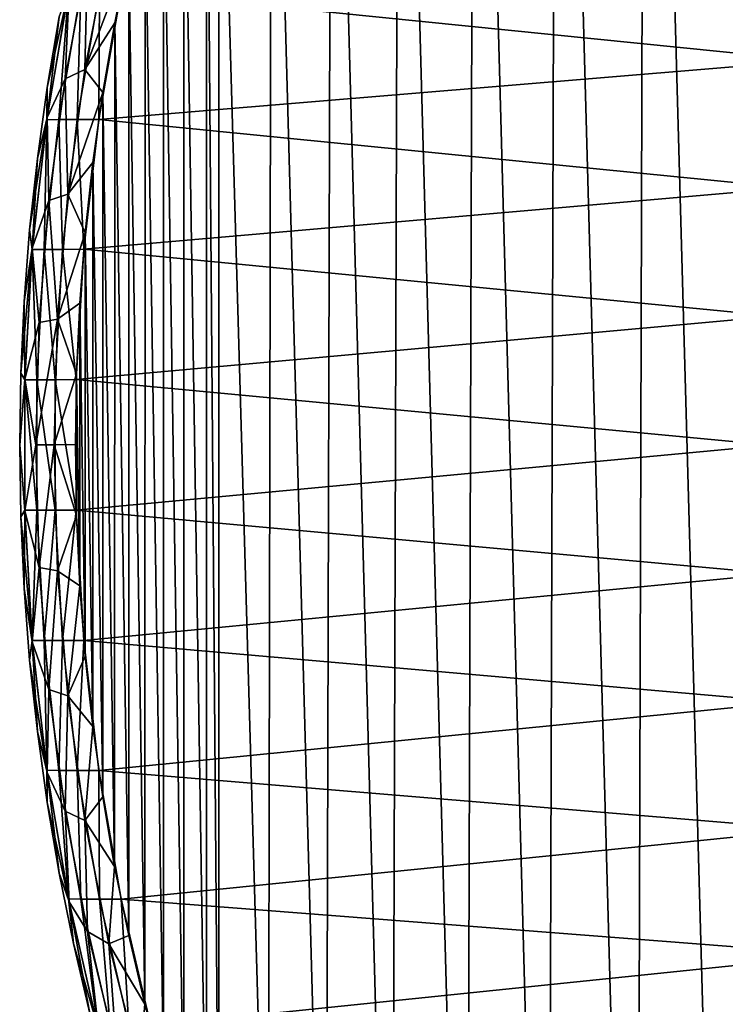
# Model space of a CAD drawing. Header units: millimetres. Extents: x -35.2 to 15.9, y -21 to 21.
# Tile 16 of 57: x -24.5 to -18.2, y -5 to 3.8. Entities that reach past the tile are written whole.
import ezdxf

# ---------------------------------------------------------------- set-up
doc = ezdxf.new("R2010")
doc.units = ezdxf.units.MM
doc.header["$LTSCALE"] = 65.185185
for name, color, linetype in [('23', 7, 'CONTINUOUS'), ('27', 7, 'CONTINUOUS'), ('28', 7, 'CONTINUOUS'), ('44', 7, 'CONTINUOUS'), ('45', 7, 'CONTINUOUS')]:
    doc.layers.add(name, color=color, linetype=linetype)

msp = doc.modelspace()

# ---------------------------------------------------------------- linework, layer by layer
at = {"layer": '23', "linetype": 'Continuous'}
for points in [[(-18.0264, 14.4649, -2.75), (-18.8811, 13.5522, -2.75), (-18.1065, -14.384, -2.75), (-18.0264, 14.4649, -2.75)], [(-18.8811, 13.5522, -2.75), (-19.6796, 12.5885, -2.75), (-18.9597, -13.4622, -2.75), (-18.8811, 13.5522, -2.75)], [(-18.1065, -14.384, -2.75), (-18.8811, 13.5522, -2.75), (-18.9597, -13.4622, -2.75), (-18.1065, -14.384, -2.75)], [(-19.6796, 12.5885, -2.75), (-20.4159, 11.5801, -2.75), (-19.7556, -12.49, -2.75), (-19.6796, 12.5885, -2.75)], [(-18.9597, -13.4622, -2.75), (-19.6796, 12.5885, -2.75), (-19.7556, -12.49, -2.75), (-18.9597, -13.4622, -2.75)], [(-20.4159, 11.5801, -2.75), (-21.0912, 10.5258, -2.75), (-20.4881, -11.4725, -2.75), (-20.4159, 11.5801, -2.75)], [(-19.7556, -12.49, -2.75), (-20.4159, 11.5801, -2.75), (-20.4881, -11.4725, -2.75), (-19.7556, -12.49, -2.75)], [(-21.0912, 10.5258, -2.75), (-21.6991, 9.4361, -2.75), (-21.1579, -10.4106, -2.75), (-21.0912, 10.5258, -2.75)], [(-20.4881, -11.4725, -2.75), (-21.0912, 10.5258, -2.75), (-21.1579, -10.4106, -2.75), (-20.4881, -11.4725, -2.75)], [(-21.6991, 9.4361, -2.75), (-22.2393, 8.3113, -2.75), (-21.7519, -9.3364, -2.75), (-21.6991, 9.4361, -2.75)], [(-21.1579, -10.4106, -2.75), (-21.6991, 9.4361, -2.75), (-21.7519, -9.3364, -2.75), (-21.1579, -10.4106, -2.75)], [(-22.2393, 8.3113, -2.75), (-22.7127, 7.15, -2.75), (-22.2696, -8.2509, -2.75), (-22.2393, 8.3113, -2.75)], [(-21.7519, -9.3364, -2.75), (-22.2393, 8.3113, -2.75), (-22.2696, -8.2509, -2.75), (-21.7519, -9.3364, -2.75)], [(-22.7127, 7.15, -2.75), (-22.8217, 6.85, -2.75), (-22.7127, -7.15, -2.75), (-22.7127, 7.15, -2.75)], [(-22.2696, -8.2509, -2.75), (-22.7127, 7.15, -2.75), (-22.7127, -7.15, -2.75), (-22.2696, -8.2509, -2.75)], [(-23.0246, 6.2481, -2.75), (-22.8217, -6.85, -2.75), (-22.8217, 6.85, -2.75), (-23.0246, 6.2481, -2.75)], [(-22.8217, 6.85, -2.75), (-22.8217, -6.85, -2.75), (-22.7127, -7.15, -2.75), (-22.8217, 6.85, -2.75)], [(-23.2085, 5.6417, -2.75), (-23.0253, -6.2455, -2.75), (-23.0246, 6.2481, -2.75), (-23.2085, 5.6417, -2.75)], [(-23.0253, -6.2455, -2.75), (-22.8217, -6.85, -2.75), (-23.0246, 6.2481, -2.75), (-23.0253, -6.2455, -2.75)], [(-23.3732, 5.0308, -2.75), (-23.2096, -5.6369, -2.75), (-23.2085, 5.6417, -2.75), (-23.3732, 5.0308, -2.75)], [(-23.2096, -5.6369, -2.75), (-23.0253, -6.2455, -2.75), (-23.2085, 5.6417, -2.75), (-23.2096, -5.6369, -2.75)], [(-23.5189, 4.4155, -2.75), (-23.3747, -5.0244, -2.75), (-23.3732, 5.0308, -2.75), (-23.5189, 4.4155, -2.75)], [(-23.3747, -5.0244, -2.75), (-23.2096, -5.6369, -2.75), (-23.3732, 5.0308, -2.75), (-23.3747, -5.0244, -2.75)], [(-23.6455, 3.7952, -2.75), (-23.5205, -4.4079, -2.75), (-23.5189, 4.4155, -2.75), (-23.6455, 3.7952, -2.75)], [(-23.5205, -4.4079, -2.75), (-23.3747, -5.0244, -2.75), (-23.5189, 4.4155, -2.75), (-23.5205, -4.4079, -2.75)], [(-23.7533, 3.1689, -2.75), (-23.6471, -3.7869, -2.75), (-23.6455, 3.7952, -2.75), (-23.7533, 3.1689, -2.75)], [(-23.6471, -3.7869, -2.75), (-23.5205, -4.4079, -2.75), (-23.6455, 3.7952, -2.75), (-23.6471, -3.7869, -2.75)], [(-23.842, 2.5385, -2.75), (-23.7547, -3.1606, -2.75), (-23.7533, 3.1689, -2.75), (-23.842, 2.5385, -2.75)], [(-23.7547, -3.1606, -2.75), (-23.6471, -3.7869, -2.75), (-23.7533, 3.1689, -2.75), (-23.7547, -3.1606, -2.75)], [(-23.9111, 1.906, -2.75), (-23.843, -2.5306, -2.75), (-23.842, 2.5385, -2.75), (-23.9111, 1.906, -2.75)], [(-23.843, -2.5306, -2.75), (-23.7547, -3.1606, -2.75), (-23.842, 2.5385, -2.75), (-23.843, -2.5306, -2.75)], [(-23.9604, 1.2736, -2.75), (-23.9118, -1.8986, -2.75), (-23.9111, 1.906, -2.75), (-23.9604, 1.2736, -2.75)], [(-23.9118, -1.8986, -2.75), (-23.843, -2.5306, -2.75), (-23.9111, 1.906, -2.75), (-23.9118, -1.8986, -2.75)], [(-23.9899, 0.6394, -2.75), (-23.9608, -1.2664, -2.75), (-23.9604, 1.2736, -2.75), (-23.9899, 0.6394, -2.75)], [(-23.9608, -1.2664, -2.75), (-23.9118, -1.8986, -2.75), (-23.9604, 1.2736, -2.75), (-23.9608, -1.2664, -2.75)], [(-23.9999, 0.0036, -2.75), (-23.9902, -0.6323, -2.75), (-23.9899, 0.6394, -2.75), (-23.9999, 0.0036, -2.75)], [(-23.9902, -0.6323, -2.75), (-23.9608, -1.2664, -2.75), (-23.9899, 0.6394, -2.75), (-23.9902, -0.6323, -2.75)]]:
    msp.add_3dface(points, dxfattribs=at)
at = {"layer": '27', "linetype": 'Continuous'}
for points in [[(-17.1488, 4.5806, -4.05), (-17.4106, 3.4543, -4.05), (-23.5897, 4.081, -4.05), (-17.1488, 4.5806, -4.05)], [(-23.5897, 4.081, -4.05), (-17.4106, 3.4543, -4.05), (-23.79, 2.9258, -4.05), (-23.5897, 4.081, -4.05)], [(-17.4106, 3.4543, -4.05), (-17.599, 2.3105, -4.05), (-23.79, 2.9258, -4.05), (-17.4106, 3.4543, -4.05)], [(-23.79, 2.9258, -4.05), (-17.599, 2.3105, -4.05), (-23.9244, 1.7587, -4.05), (-23.79, 2.9258, -4.05)], [(-17.599, 2.3105, -4.05), (-17.7121, 1.1579, -4.05), (-23.9244, 1.7587, -4.05), (-17.599, 2.3105, -4.05)], [(-23.9244, 1.7587, -4.05), (-17.7121, 1.1579, -4.05), (-23.9915, 0.5882, -4.05), (-23.9244, 1.7587, -4.05)], [(-17.7121, 1.1579, -4.05), (-17.75, -0.0004, -4.05), (-23.9915, 0.5882, -4.05), (-17.7121, 1.1579, -4.05)], [(-23.9915, 0.5882, -4.05), (-17.75, -0.0004, -4.05), (-23.9915, -0.5868, -4.05), (-23.9915, 0.5882, -4.05)], [(-17.75, -0.0004, -4.05), (-17.7121, -1.1586, -4.05), (-23.9915, -0.5868, -4.05), (-17.75, -0.0004, -4.05)], [(-23.9915, -0.5868, -4.05), (-17.7121, -1.1586, -4.05), (-23.9245, -1.7574, -4.05), (-23.9915, -0.5868, -4.05)], [(-17.7121, -1.1586, -4.05), (-17.5989, -2.3112, -4.05), (-23.9245, -1.7574, -4.05), (-17.7121, -1.1586, -4.05)], [(-23.9245, -1.7574, -4.05), (-17.5989, -2.3112, -4.05), (-23.7902, -2.9246, -4.05), (-23.9245, -1.7574, -4.05)], [(-17.5989, -2.3112, -4.05), (-17.4104, -3.4551, -4.05), (-23.7902, -2.9246, -4.05), (-17.5989, -2.3112, -4.05)], [(-23.7902, -2.9246, -4.05), (-17.4104, -3.4551, -4.05), (-23.5899, -4.0801, -4.05), (-23.7902, -2.9246, -4.05)], [(-17.4104, -3.4551, -4.05), (-17.1486, -4.5812, -4.05), (-23.5899, -4.0801, -4.05), (-17.4104, -3.4551, -4.05)], [(-23.5899, -4.0801, -4.05), (-17.1486, -4.5812, -4.05), (-23.3237, -5.2213, -4.05), (-23.5899, -4.0801, -4.05)], [(-17.1486, -4.5812, -4.05), (-16.8134, -5.6897, -4.05), (-23.3237, -5.2213, -4.05), (-17.1486, -4.5812, -4.05)]]:
    msp.add_3dface(points, dxfattribs=at)
at = {"layer": '28', "linetype": 'Continuous'}
for points in [[(-24.2528, 3.213, -3.25), (-24.1443, 3.8489, -3.25), (-24.2527, 3.2131, -3.55), (-24.2528, 3.213, -3.25)], [(-24.2527, 3.2131, -3.55), (-24.1443, 3.8489, -3.25), (-24.1443, 3.849, -3.55), (-24.2527, 3.2131, -3.55)], [(-24.3416, 2.5741, -3.55), (-24.2528, 3.213, -3.25), (-24.2527, 3.2131, -3.55), (-24.3416, 2.5741, -3.55)], [(-24.3416, 2.574, -3.25), (-24.2528, 3.213, -3.25), (-24.3416, 2.5741, -3.55), (-24.3416, 2.574, -3.25)], [(-24.4109, 1.9328, -3.55), (-24.3416, 2.574, -3.25), (-24.3416, 2.5741, -3.55), (-24.4109, 1.9328, -3.55)], [(-24.4109, 1.9327, -3.25), (-24.3416, 2.574, -3.25), (-24.4109, 1.9328, -3.55), (-24.4109, 1.9327, -3.25)], [(-24.4604, 1.2895, -3.55), (-24.4109, 1.9327, -3.25), (-24.4109, 1.9328, -3.55), (-24.4604, 1.2895, -3.55)], [(-24.4604, 1.2894, -3.25), (-24.4109, 1.9327, -3.25), (-24.4604, 1.2895, -3.55), (-24.4604, 1.2894, -3.25)], [(-24.4901, 0.6451, -3.55), (-24.4604, 1.2894, -3.25), (-24.4604, 1.2895, -3.55), (-24.4901, 0.6451, -3.55)], [(-24.4901, 0.645, -3.25), (-24.4604, 1.2894, -3.25), (-24.4901, 0.6451, -3.55), (-24.4901, 0.645, -3.25)], [(-24.5, 0, -3.55), (-24.4901, 0.645, -3.25), (-24.4901, 0.6451, -3.55), (-24.5, 0, -3.55)], [(-24.5, -0.0001, -3.25), (-24.4901, 0.645, -3.25), (-24.5, 0, -3.55), (-24.5, -0.0001, -3.25)], [(-24.4901, -0.645, -3.55), (-24.5, -0.0001, -3.25), (-24.5, 0, -3.55), (-24.4901, -0.645, -3.55)], [(-24.4901, -0.6451, -3.25), (-24.5, -0.0001, -3.25), (-24.4901, -0.645, -3.55), (-24.4901, -0.6451, -3.25)], [(-24.4604, -1.2895, -3.55), (-24.4901, -0.6451, -3.25), (-24.4901, -0.645, -3.55), (-24.4604, -1.2895, -3.55)], [(-24.4604, -1.2896, -3.25), (-24.4901, -0.6451, -3.25), (-24.4604, -1.2895, -3.55), (-24.4604, -1.2896, -3.25)], [(-24.4109, -1.9327, -3.55), (-24.4604, -1.2896, -3.25), (-24.4604, -1.2895, -3.55), (-24.4109, -1.9327, -3.55)], [(-24.4109, -1.9328, -3.25), (-24.4604, -1.2896, -3.25), (-24.4109, -1.9327, -3.55), (-24.4109, -1.9328, -3.25)], [(-24.3416, -2.5741, -3.55), (-24.4109, -1.9328, -3.25), (-24.4109, -1.9327, -3.55), (-24.3416, -2.5741, -3.55)], [(-24.3416, -2.5742, -3.25), (-24.4109, -1.9328, -3.25), (-24.3416, -2.5741, -3.55), (-24.3416, -2.5742, -3.25)], [(-24.2527, -3.213, -3.55), (-24.3416, -2.5742, -3.25), (-24.3416, -2.5741, -3.55), (-24.2527, -3.213, -3.55)], [(-24.2527, -3.2131, -3.25), (-24.3416, -2.5742, -3.25), (-24.2527, -3.213, -3.55), (-24.2527, -3.2131, -3.25)], [(-24.1443, -3.8489, -3.55), (-24.2527, -3.2131, -3.25), (-24.2527, -3.213, -3.55), (-24.1443, -3.8489, -3.55)], [(-24.1443, -3.849, -3.25), (-24.2527, -3.2131, -3.25), (-24.1443, -3.8489, -3.55), (-24.1443, -3.849, -3.25)], [(-24.0163, -4.4811, -3.55), (-24.1443, -3.849, -3.25), (-24.1443, -3.8489, -3.55), (-24.0163, -4.4811, -3.55)], [(-24.0163, -4.4812, -3.25), (-24.1443, -3.849, -3.25), (-24.0163, -4.4811, -3.55), (-24.0163, -4.4812, -3.25)], [(-23.869, -5.1091, -3.55), (-24.0163, -4.4812, -3.25), (-24.0163, -4.4811, -3.55), (-23.869, -5.1091, -3.55)], [(-23.869, -5.1092, -3.25), (-24.0163, -4.4812, -3.25), (-23.869, -5.1091, -3.55), (-23.869, -5.1092, -3.25)]]:
    msp.add_3dface(points, dxfattribs=at)
at = {"layer": '44', "linetype": 'Continuous'}
for points in [[(-24.2571, 2.9235, -3.7413), (-24.1443, 3.849, -3.55), (-24.061, 4.08, -3.7413), (-24.2571, 2.9235, -3.7413)], [(-24.2571, 2.9235, -3.7413), (-24.061, 4.08, -3.7413), (-24.1474, 2.9239, -3.9037), (-24.2571, 2.9235, -3.7413)], [(-24.1474, 2.9239, -3.9037), (-24.061, 4.08, -3.7413), (-23.9503, 4.0805, -3.9037), (-24.1474, 2.9239, -3.9037)], [(-24.1474, 2.9239, -3.9037), (-23.9503, 4.0805, -3.9037), (-23.9833, 2.9242, -4.0121), (-24.1474, 2.9239, -3.9037)], [(-23.79, 2.9258, -4.05), (-23.9833, 2.9242, -4.0121), (-23.7846, 4.0807, -4.0121), (-23.79, 2.9258, -4.05)], [(-23.9833, 2.9242, -4.0121), (-23.9503, 4.0805, -3.9037), (-23.7846, 4.0807, -4.0121), (-23.9833, 2.9242, -4.0121)], [(-23.5897, 4.081, -4.05), (-23.79, 2.9258, -4.05), (-23.7846, 4.0807, -4.0121), (-23.5897, 4.081, -4.05)], [(-24.2527, 3.2131, -3.55), (-24.1443, 3.849, -3.55), (-24.2571, 2.9235, -3.7413), (-24.2527, 3.2131, -3.55)], [(-24.3416, 2.5741, -3.55), (-24.2527, 3.2131, -3.55), (-24.2571, 2.9235, -3.7413), (-24.3416, 2.5741, -3.55)], [(-24.3881, 1.7577, -3.7413), (-24.3416, 2.5741, -3.55), (-24.2571, 2.9235, -3.7413), (-24.3881, 1.7577, -3.7413)], [(-24.3881, 1.7577, -3.7413), (-24.2571, 2.9235, -3.7413), (-24.2792, 1.7581, -3.9037), (-24.3881, 1.7577, -3.7413)], [(-24.2792, 1.7581, -3.9037), (-24.2571, 2.9235, -3.7413), (-24.1474, 2.9239, -3.9037), (-24.2792, 1.7581, -3.9037)], [(-24.2792, 1.7581, -3.9037), (-24.1474, 2.9239, -3.9037), (-24.1161, 1.7583, -4.0121), (-24.2792, 1.7581, -3.9037)], [(-24.1161, 1.7583, -4.0121), (-24.1474, 2.9239, -3.9037), (-23.9833, 2.9242, -4.0121), (-24.1161, 1.7583, -4.0121)], [(-23.9244, 1.7587, -4.05), (-24.1161, 1.7583, -4.0121), (-23.9833, 2.9242, -4.0121), (-23.9244, 1.7587, -4.05)], [(-23.79, 2.9258, -4.05), (-23.9244, 1.7587, -4.05), (-23.9833, 2.9242, -4.0121), (-23.79, 2.9258, -4.05)], [(-24.4109, 1.9328, -3.55), (-24.3416, 2.5741, -3.55), (-24.3881, 1.7577, -3.7413), (-24.4109, 1.9328, -3.55)], [(-24.4604, 1.2895, -3.55), (-24.4109, 1.9328, -3.55), (-24.3881, 1.7577, -3.7413), (-24.4604, 1.2895, -3.55)], [(-24.4537, 0.5865, -3.7413), (-24.4604, 1.2895, -3.55), (-24.3881, 1.7577, -3.7413), (-24.4537, 0.5865, -3.7413)], [(-24.4537, 0.5865, -3.7413), (-24.3881, 1.7577, -3.7413), (-24.3452, 0.5866, -3.9037), (-24.4537, 0.5865, -3.7413)], [(-24.3452, 0.5866, -3.9037), (-24.3881, 1.7577, -3.7413), (-24.2792, 1.7581, -3.9037), (-24.3452, 0.5866, -3.9037)], [(-24.3452, 0.5866, -3.9037), (-24.2792, 1.7581, -3.9037), (-24.1827, 0.5867, -4.0121), (-24.3452, 0.5866, -3.9037)], [(-24.1827, 0.5867, -4.0121), (-24.2792, 1.7581, -3.9037), (-24.1161, 1.7583, -4.0121), (-24.1827, 0.5867, -4.0121)], [(-23.9915, 0.5882, -4.05), (-24.1827, 0.5867, -4.0121), (-24.1161, 1.7583, -4.0121), (-23.9915, 0.5882, -4.05)], [(-23.9244, 1.7587, -4.05), (-23.9915, 0.5882, -4.05), (-24.1161, 1.7583, -4.0121), (-23.9244, 1.7587, -4.05)], [(-24.4901, 0.6451, -3.55), (-24.4604, 1.2895, -3.55), (-24.4537, 0.5865, -3.7413), (-24.4901, 0.6451, -3.55)], [(-24.5, 0, -3.55), (-24.4901, 0.6451, -3.55), (-24.4537, 0.5865, -3.7413), (-24.5, 0, -3.55)], [(-24.4537, -0.5865, -3.7413), (-24.5, 0, -3.55), (-24.4537, 0.5865, -3.7413), (-24.4537, -0.5865, -3.7413)], [(-24.3452, -0.5866, -3.9037), (-24.4537, 0.5865, -3.7413), (-24.3452, 0.5866, -3.9037), (-24.3452, -0.5866, -3.9037)], [(-24.4537, -0.5865, -3.7413), (-24.4537, 0.5865, -3.7413), (-24.3452, -0.5866, -3.9037), (-24.4537, -0.5865, -3.7413)], [(-24.1827, -0.5867, -4.0121), (-24.3452, 0.5866, -3.9037), (-24.1827, 0.5867, -4.0121), (-24.1827, -0.5867, -4.0121)], [(-24.3452, -0.5866, -3.9037), (-24.3452, 0.5866, -3.9037), (-24.1827, -0.5867, -4.0121), (-24.3452, -0.5866, -3.9037)], [(-23.9915, 0.5882, -4.05), (-23.9915, -0.5868, -4.05), (-24.1827, 0.5867, -4.0121), (-23.9915, 0.5882, -4.05)], [(-23.9915, -0.5868, -4.05), (-24.1827, -0.5867, -4.0121), (-24.1827, 0.5867, -4.0121), (-23.9915, -0.5868, -4.05)], [(-24.4901, -0.645, -3.55), (-24.5, 0, -3.55), (-24.4537, -0.5865, -3.7413), (-24.4901, -0.645, -3.55)], [(-24.3881, -1.7577, -3.7413), (-24.4901, -0.645, -3.55), (-24.4537, -0.5865, -3.7413), (-24.3881, -1.7577, -3.7413)], [(-24.3881, -1.7577, -3.7413), (-24.4537, -0.5865, -3.7413), (-24.3452, -0.5866, -3.9037), (-24.3881, -1.7577, -3.7413)], [(-24.2792, -1.7581, -3.9037), (-24.3881, -1.7577, -3.7413), (-24.3452, -0.5866, -3.9037), (-24.2792, -1.7581, -3.9037)], [(-24.2792, -1.7581, -3.9037), (-24.3452, -0.5866, -3.9037), (-24.1827, -0.5867, -4.0121), (-24.2792, -1.7581, -3.9037)], [(-24.1161, -1.7583, -4.0121), (-24.2792, -1.7581, -3.9037), (-24.1827, -0.5867, -4.0121), (-24.1161, -1.7583, -4.0121)], [(-23.9915, -0.5868, -4.05), (-24.1161, -1.7583, -4.0121), (-24.1827, -0.5867, -4.0121), (-23.9915, -0.5868, -4.05)], [(-23.9915, -0.5868, -4.05), (-23.9245, -1.7574, -4.05), (-24.1161, -1.7583, -4.0121), (-23.9915, -0.5868, -4.05)], [(-24.4604, -1.2895, -3.55), (-24.4901, -0.645, -3.55), (-24.3881, -1.7577, -3.7413), (-24.4604, -1.2895, -3.55)], [(-24.4109, -1.9327, -3.55), (-24.4604, -1.2895, -3.55), (-24.3881, -1.7577, -3.7413), (-24.4109, -1.9327, -3.55)], [(-24.2571, -2.9235, -3.7413), (-24.4109, -1.9327, -3.55), (-24.3881, -1.7577, -3.7413), (-24.2571, -2.9235, -3.7413)], [(-24.2571, -2.9235, -3.7413), (-24.3881, -1.7577, -3.7413), (-24.2792, -1.7581, -3.9037), (-24.2571, -2.9235, -3.7413)], [(-24.1474, -2.9239, -3.9037), (-24.2571, -2.9235, -3.7413), (-24.2792, -1.7581, -3.9037), (-24.1474, -2.9239, -3.9037)], [(-24.1474, -2.9239, -3.9037), (-24.2792, -1.7581, -3.9037), (-24.1161, -1.7583, -4.0121), (-24.1474, -2.9239, -3.9037)], [(-23.9833, -2.9242, -4.0121), (-24.1474, -2.9239, -3.9037), (-24.1161, -1.7583, -4.0121), (-23.9833, -2.9242, -4.0121)], [(-23.9245, -1.7574, -4.05), (-23.9833, -2.9242, -4.0121), (-24.1161, -1.7583, -4.0121), (-23.9245, -1.7574, -4.05)], [(-23.9245, -1.7574, -4.05), (-23.7902, -2.9246, -4.05), (-23.9833, -2.9242, -4.0121), (-23.9245, -1.7574, -4.05)], [(-24.3416, -2.5741, -3.55), (-24.4109, -1.9327, -3.55), (-24.2571, -2.9235, -3.7413), (-24.3416, -2.5741, -3.55)], [(-24.2527, -3.213, -3.55), (-24.3416, -2.5741, -3.55), (-24.2571, -2.9235, -3.7413), (-24.2527, -3.213, -3.55)], [(-24.061, -4.08, -3.7413), (-24.2527, -3.213, -3.55), (-24.2571, -2.9235, -3.7413), (-24.061, -4.08, -3.7413)], [(-24.061, -4.08, -3.7413), (-24.2571, -2.9235, -3.7413), (-24.1474, -2.9239, -3.9037), (-24.061, -4.08, -3.7413)], [(-23.9503, -4.0805, -3.9037), (-24.061, -4.08, -3.7413), (-24.1474, -2.9239, -3.9037), (-23.9503, -4.0805, -3.9037)], [(-23.9503, -4.0805, -3.9037), (-24.1474, -2.9239, -3.9037), (-23.9833, -2.9242, -4.0121), (-23.9503, -4.0805, -3.9037)], [(-23.7902, -2.9246, -4.05), (-23.7846, -4.0807, -4.0121), (-23.9833, -2.9242, -4.0121), (-23.7902, -2.9246, -4.05)], [(-23.7846, -4.0807, -4.0121), (-23.9503, -4.0805, -3.9037), (-23.9833, -2.9242, -4.0121), (-23.7846, -4.0807, -4.0121)], [(-23.7902, -2.9246, -4.05), (-23.5899, -4.0801, -4.05), (-23.7846, -4.0807, -4.0121), (-23.7902, -2.9246, -4.05)], [(-24.1443, -3.8489, -3.55), (-24.2527, -3.213, -3.55), (-24.061, -4.08, -3.7413), (-24.1443, -3.8489, -3.55)], [(-24.0163, -4.4811, -3.55), (-24.1443, -3.8489, -3.55), (-24.061, -4.08, -3.7413), (-24.0163, -4.4811, -3.55)], [(-23.8006, -5.2238, -3.7413), (-24.0163, -4.4811, -3.55), (-24.061, -4.08, -3.7413), (-23.8006, -5.2238, -3.7413)], [(-23.8006, -5.2238, -3.7413), (-24.061, -4.08, -3.7413), (-23.9503, -4.0805, -3.9037), (-23.8006, -5.2238, -3.7413)], [(-23.6884, -5.2242, -3.9037), (-23.8006, -5.2238, -3.7413), (-23.9503, -4.0805, -3.9037), (-23.6884, -5.2242, -3.9037)], [(-23.6884, -5.2242, -3.9037), (-23.9503, -4.0805, -3.9037), (-23.7846, -4.0807, -4.0121), (-23.6884, -5.2242, -3.9037)], [(-23.5899, -4.0801, -4.05), (-23.5206, -5.2241, -4.0121), (-23.7846, -4.0807, -4.0121), (-23.5899, -4.0801, -4.05)], [(-23.5206, -5.2241, -4.0121), (-23.6884, -5.2242, -3.9037), (-23.7846, -4.0807, -4.0121), (-23.5206, -5.2241, -4.0121)], [(-23.5899, -4.0801, -4.05), (-23.3237, -5.2213, -4.05), (-23.5206, -5.2241, -4.0121), (-23.5899, -4.0801, -4.05)], [(-23.869, -5.1091, -3.55), (-24.0163, -4.4811, -3.55), (-23.8006, -5.2238, -3.7413), (-23.869, -5.1091, -3.55)]]:
    msp.add_3dface(points, dxfattribs=at)
at = {"layer": '45', "linetype": 'Continuous'}
for points in [[(-23.9142, 3.375, -2.7881), (-23.5189, 4.4155, -2.75), (-23.6996, 4.4843, -2.7881), (-23.9142, 3.375, -2.7881)], [(-23.9142, 3.375, -2.7881), (-23.6996, 4.4843, -2.7881), (-23.8901, 4.3725, -2.8966), (-23.9142, 3.375, -2.7881)], [(-23.9142, 3.375, -2.7881), (-23.8901, 4.3725, -2.8966), (-24.0925, 3.2901, -2.8966), (-23.9142, 3.375, -2.7881)], [(-23.8901, 4.3725, -2.8966), (-24.0559, 4.1065, -3.059), (-24.0925, 3.2901, -2.8966), (-23.8901, 4.3725, -2.8966)], [(-23.6455, 3.7952, -2.75), (-23.5189, 4.4155, -2.75), (-23.9142, 3.375, -2.7881), (-23.6455, 3.7952, -2.75)], [(-24.0559, 4.1065, -3.059), (-24.2528, 3.213, -3.25), (-24.2545, 2.9425, -3.059), (-24.0559, 4.1065, -3.059)], [(-24.0559, 4.1065, -3.059), (-24.2545, 2.9425, -3.059), (-24.0925, 3.2901, -2.8966), (-24.0559, 4.1065, -3.059)], [(-24.1443, 3.8489, -3.25), (-24.2528, 3.213, -3.25), (-24.0559, 4.1065, -3.059), (-24.1443, 3.8489, -3.25)], [(-23.7533, 3.1689, -2.75), (-23.6455, 3.7952, -2.75), (-23.9142, 3.375, -2.7881), (-23.7533, 3.1689, -2.75)], [(-24.068, 2.2556, -2.7881), (-23.9142, 3.375, -2.7881), (-24.0925, 3.2901, -2.8966), (-24.068, 2.2556, -2.7881)], [(-24.068, 2.2556, -2.7881), (-23.7533, 3.1689, -2.75), (-23.9142, 3.375, -2.7881), (-24.068, 2.2556, -2.7881)], [(-24.0925, 3.2901, -2.8966), (-24.2545, 2.9425, -3.059), (-24.2375, 2.1985, -2.8966), (-24.0925, 3.2901, -2.8966)], [(-24.068, 2.2556, -2.7881), (-24.0925, 3.2901, -2.8966), (-24.2375, 2.1985, -2.8966), (-24.068, 2.2556, -2.7881)], [(-24.2528, 3.213, -3.25), (-24.3416, 2.574, -3.25), (-24.2545, 2.9425, -3.059), (-24.2528, 3.213, -3.25)], [(-23.842, 2.5385, -2.75), (-23.7533, 3.1689, -2.75), (-24.068, 2.2556, -2.7881), (-23.842, 2.5385, -2.75)], [(-24.3416, 2.574, -3.25), (-24.4109, 1.9327, -3.25), (-24.2545, 2.9425, -3.059), (-24.3416, 2.574, -3.25)], [(-24.2545, 2.9425, -3.059), (-24.4109, 1.9327, -3.25), (-24.3873, 1.7693, -3.059), (-24.2545, 2.9425, -3.059)], [(-24.2545, 2.9425, -3.059), (-24.3873, 1.7693, -3.059), (-24.2375, 2.1985, -2.8966), (-24.2545, 2.9425, -3.059)], [(-23.9111, 1.906, -2.75), (-23.842, 2.5385, -2.75), (-24.068, 2.2556, -2.7881), (-23.9111, 1.906, -2.75)], [(-24.1605, 1.1295, -2.7881), (-24.068, 2.2556, -2.7881), (-24.2375, 2.1985, -2.8966), (-24.1605, 1.1295, -2.7881)], [(-24.1605, 1.1295, -2.7881), (-23.9111, 1.906, -2.75), (-24.068, 2.2556, -2.7881), (-24.1605, 1.1295, -2.7881)], [(-24.2375, 2.1985, -2.8966), (-24.3873, 1.7693, -3.059), (-24.3246, 1.1008, -2.8966), (-24.2375, 2.1985, -2.8966)], [(-24.1605, 1.1295, -2.7881), (-24.2375, 2.1985, -2.8966), (-24.3246, 1.1008, -2.8966), (-24.1605, 1.1295, -2.7881)], [(-24.4109, 1.9327, -3.25), (-24.4604, 1.2894, -3.25), (-24.3873, 1.7693, -3.059), (-24.4109, 1.9327, -3.25)], [(-23.9604, 1.2736, -2.75), (-23.9111, 1.906, -2.75), (-24.1605, 1.1295, -2.7881), (-23.9604, 1.2736, -2.75)], [(-24.4604, 1.2894, -3.25), (-24.4901, 0.645, -3.25), (-24.3873, 1.7693, -3.059), (-24.4604, 1.2894, -3.25)], [(-24.3873, 1.7693, -3.059), (-24.4901, 0.645, -3.25), (-24.4538, 0.5904, -3.059), (-24.3873, 1.7693, -3.059)], [(-24.3873, 1.7693, -3.059), (-24.4538, 0.5904, -3.059), (-24.3246, 1.1008, -2.8966), (-24.3873, 1.7693, -3.059)], [(-23.9899, 0.6394, -2.75), (-23.9604, 1.2736, -2.75), (-24.1605, 1.1295, -2.7881), (-23.9899, 0.6394, -2.75)], [(-24.3246, 1.1008, -2.8966), (-24.4538, 0.5904, -3.059), (-24.3537, 0, -2.8966), (-24.3246, 1.1008, -2.8966)], [(-24.1913, 0, -2.7881), (-24.1605, 1.1295, -2.7881), (-24.3537, 0, -2.8966), (-24.1913, 0, -2.7881)], [(-24.1605, 1.1295, -2.7881), (-24.3246, 1.1008, -2.8966), (-24.3537, 0, -2.8966), (-24.1605, 1.1295, -2.7881)], [(-24.1913, 0, -2.7881), (-23.9899, 0.6394, -2.75), (-24.1605, 1.1295, -2.7881), (-24.1913, 0, -2.7881)], [(-24.4901, 0.645, -3.25), (-24.5, -0.0001, -3.25), (-24.4538, 0.5904, -3.059), (-24.4901, 0.645, -3.25)], [(-23.9999, 0.0036, -2.75), (-23.9899, 0.6394, -2.75), (-24.1913, 0, -2.7881), (-23.9999, 0.0036, -2.75)], [(-24.4538, 0.5904, -3.059), (-24.5, -0.0001, -3.25), (-24.4538, -0.5904, -3.059), (-24.4538, 0.5904, -3.059)], [(-24.4538, 0.5904, -3.059), (-24.4538, -0.5904, -3.059), (-24.3537, 0, -2.8966), (-24.4538, 0.5904, -3.059)], [(-24.3537, 0, -2.8966), (-24.4538, -0.5904, -3.059), (-24.3246, -1.1008, -2.8966), (-24.3537, 0, -2.8966)], [(-24.1913, 0, -2.7881), (-24.3537, 0, -2.8966), (-24.3246, -1.1008, -2.8966), (-24.1913, 0, -2.7881)], [(-24.1605, -1.1295, -2.7881), (-24.1913, 0, -2.7881), (-24.3246, -1.1008, -2.8966), (-24.1605, -1.1295, -2.7881)], [(-23.9902, -0.6323, -2.75), (-23.9999, 0.0036, -2.75), (-24.1913, 0, -2.7881), (-23.9902, -0.6323, -2.75)], [(-24.1605, -1.1295, -2.7881), (-23.9902, -0.6323, -2.75), (-24.1913, 0, -2.7881), (-24.1605, -1.1295, -2.7881)], [(-24.5, -0.0001, -3.25), (-24.4901, -0.6451, -3.25), (-24.4538, -0.5904, -3.059), (-24.5, -0.0001, -3.25)], [(-24.4901, -0.6451, -3.25), (-24.4604, -1.2896, -3.25), (-24.4538, -0.5904, -3.059), (-24.4901, -0.6451, -3.25)], [(-24.4538, -0.5904, -3.059), (-24.4604, -1.2896, -3.25), (-24.3873, -1.7693, -3.059), (-24.4538, -0.5904, -3.059)], [(-24.4538, -0.5904, -3.059), (-24.3873, -1.7693, -3.059), (-24.3246, -1.1008, -2.8966), (-24.4538, -0.5904, -3.059)], [(-23.9608, -1.2664, -2.75), (-23.9902, -0.6323, -2.75), (-24.1605, -1.1295, -2.7881), (-23.9608, -1.2664, -2.75)], [(-24.3246, -1.1008, -2.8966), (-24.3873, -1.7693, -3.059), (-24.2375, -2.1985, -2.8966), (-24.3246, -1.1008, -2.8966)], [(-24.1605, -1.1295, -2.7881), (-24.3246, -1.1008, -2.8966), (-24.2375, -2.1985, -2.8966), (-24.1605, -1.1295, -2.7881)], [(-24.068, -2.2556, -2.7881), (-24.1605, -1.1295, -2.7881), (-24.2375, -2.1985, -2.8966), (-24.068, -2.2556, -2.7881)], [(-24.068, -2.2556, -2.7881), (-23.9608, -1.2664, -2.75), (-24.1605, -1.1295, -2.7881), (-24.068, -2.2556, -2.7881)], [(-24.4604, -1.2896, -3.25), (-24.4109, -1.9328, -3.25), (-24.3873, -1.7693, -3.059), (-24.4604, -1.2896, -3.25)], [(-23.9118, -1.8986, -2.75), (-23.9608, -1.2664, -2.75), (-24.068, -2.2556, -2.7881), (-23.9118, -1.8986, -2.75)], [(-24.4109, -1.9328, -3.25), (-24.3416, -2.5742, -3.25), (-24.3873, -1.7693, -3.059), (-24.4109, -1.9328, -3.25)], [(-24.3873, -1.7693, -3.059), (-24.3416, -2.5742, -3.25), (-24.2545, -2.9425, -3.059), (-24.3873, -1.7693, -3.059)], [(-24.3873, -1.7693, -3.059), (-24.2545, -2.9425, -3.059), (-24.2375, -2.1985, -2.8966), (-24.3873, -1.7693, -3.059)], [(-23.843, -2.5306, -2.75), (-23.9118, -1.8986, -2.75), (-24.068, -2.2556, -2.7881), (-23.843, -2.5306, -2.75)], [(-24.2375, -2.1985, -2.8966), (-24.2545, -2.9425, -3.059), (-24.0925, -3.2901, -2.8966), (-24.2375, -2.1985, -2.8966)], [(-24.068, -2.2556, -2.7881), (-24.2375, -2.1985, -2.8966), (-24.0925, -3.2901, -2.8966), (-24.068, -2.2556, -2.7881)], [(-23.9142, -3.375, -2.7881), (-24.068, -2.2556, -2.7881), (-24.0925, -3.2901, -2.8966), (-23.9142, -3.375, -2.7881)], [(-23.9142, -3.375, -2.7881), (-23.843, -2.5306, -2.75), (-24.068, -2.2556, -2.7881), (-23.9142, -3.375, -2.7881)], [(-23.7547, -3.1606, -2.75), (-23.843, -2.5306, -2.75), (-23.9142, -3.375, -2.7881), (-23.7547, -3.1606, -2.75)], [(-24.3416, -2.5742, -3.25), (-24.2527, -3.2131, -3.25), (-24.2545, -2.9425, -3.059), (-24.3416, -2.5742, -3.25)], [(-24.2527, -3.2131, -3.25), (-24.1443, -3.849, -3.25), (-24.2545, -2.9425, -3.059), (-24.2527, -3.2131, -3.25)], [(-24.2545, -2.9425, -3.059), (-24.1443, -3.849, -3.25), (-24.0559, -4.1065, -3.059), (-24.2545, -2.9425, -3.059)], [(-24.2545, -2.9425, -3.059), (-24.0559, -4.1065, -3.059), (-24.0925, -3.2901, -2.8966), (-24.2545, -2.9425, -3.059)], [(-23.6471, -3.7869, -2.75), (-23.7547, -3.1606, -2.75), (-23.9142, -3.375, -2.7881), (-23.6471, -3.7869, -2.75)], [(-23.9142, -3.375, -2.7881), (-24.0925, -3.2901, -2.8966), (-23.8901, -4.3725, -2.8966), (-23.9142, -3.375, -2.7881)], [(-24.0925, -3.2901, -2.8966), (-24.0559, -4.1065, -3.059), (-23.8901, -4.3725, -2.8966), (-24.0925, -3.2901, -2.8966)], [(-23.6996, -4.4843, -2.7881), (-23.6471, -3.7869, -2.75), (-23.9142, -3.375, -2.7881), (-23.6996, -4.4843, -2.7881)], [(-23.6996, -4.4843, -2.7881), (-23.9142, -3.375, -2.7881), (-23.8901, -4.3725, -2.8966), (-23.6996, -4.4843, -2.7881)], [(-23.5205, -4.4079, -2.75), (-23.6471, -3.7869, -2.75), (-23.6996, -4.4843, -2.7881), (-23.5205, -4.4079, -2.75)], [(-24.1443, -3.849, -3.25), (-24.0163, -4.4812, -3.25), (-24.0559, -4.1065, -3.059), (-24.1443, -3.849, -3.25)], [(-24.0163, -4.4812, -3.25), (-23.869, -5.1092, -3.25), (-24.0559, -4.1065, -3.059), (-24.0163, -4.4812, -3.25)], [(-24.0559, -4.1065, -3.059), (-23.869, -5.1092, -3.25), (-23.7921, -5.2574, -3.059), (-24.0559, -4.1065, -3.059)], [(-24.0559, -4.1065, -3.059), (-23.7921, -5.2574, -3.059), (-23.8901, -4.3725, -2.8966), (-24.0559, -4.1065, -3.059)], [(-23.6996, -4.4843, -2.7881), (-23.8901, -4.3725, -2.8966), (-23.6309, -5.4427, -2.8966), (-23.6996, -4.4843, -2.7881)], [(-23.8901, -4.3725, -2.8966), (-23.7921, -5.2574, -3.059), (-23.6309, -5.4427, -2.8966), (-23.8901, -4.3725, -2.8966)], [(-23.3747, -5.0244, -2.75), (-23.5205, -4.4079, -2.75), (-23.6996, -4.4843, -2.7881), (-23.3747, -5.0244, -2.75)], [(-23.4247, -5.5803, -2.7881), (-23.3747, -5.0244, -2.75), (-23.6996, -4.4843, -2.7881), (-23.4247, -5.5803, -2.7881)], [(-23.4247, -5.5803, -2.7881), (-23.6996, -4.4843, -2.7881), (-23.6309, -5.4427, -2.8966), (-23.4247, -5.5803, -2.7881)], [(-23.2096, -5.6369, -2.75), (-23.3747, -5.0244, -2.75), (-23.4247, -5.5803, -2.7881), (-23.2096, -5.6369, -2.75)]]:
    msp.add_3dface(points, dxfattribs=at)

doc.saveas('drawing.dxf')
